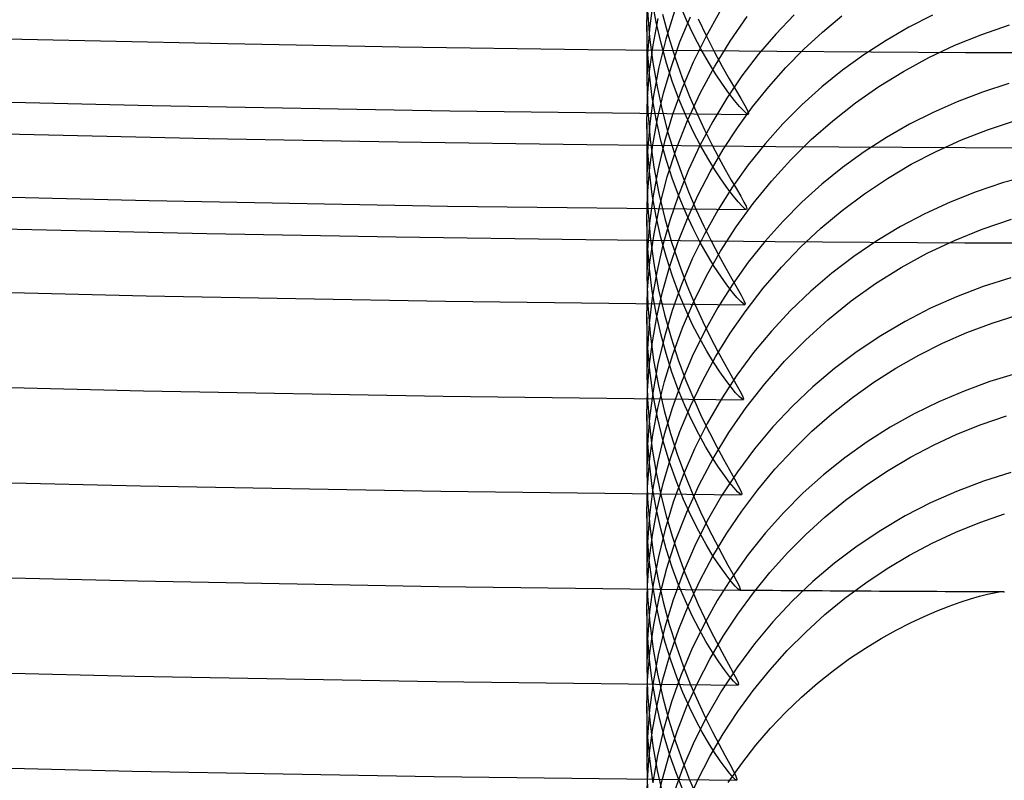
# Model space of a CAD drawing. Header units: millimetres. Extents: x -232 to 232, y -232 to 232.
# Tile 22 of 66: x -4.47 to -0.59, y -186.74 to -183.74. Entities that reach past the tile are written whole.
import ezdxf

# ---------------------------------------------------------------- set-up
doc = ezdxf.new("R2010")
doc.units = ezdxf.units.MM
doc.layers.add('HIDDEN', color=7, linetype='Continuous')
doc.layers.add('THICK', color=7, linetype='Continuous')

msp = doc.modelspace()

# ---------------------------------------------------------------- linework, layer by layer
at = {"layer": 'HIDDEN'}
for p, q in [((-1.9739, -183.6584), (-1.9887, -183.7692)), ((-1.9632, -183.7537), (-1.9786, -183.6664)), ((-2, -183.7669), (-1.9976, -183.6702)), ((-1.8435, -183.7457), (-1.8711, -183.6803)), ((-1.9972, -183.7098), (-1.9892, -183.8136)), ((-1.9757, -183.8444), (-1.9561, -183.7397)), ((-1.9385, -183.7228), (-1.9149, -183.8112)), ((-1.8909, -183.711), (-1.9251, -183.8206)), ((-1.8695, -183.8319), (-1.8286, -183.7327)), ((-1.7133, -183.715), (-1.7682, -183.8118)), ((-1.6719, -183.8286), (-1.6042, -183.7314)), ((-1.4194, -183.7254), (-1.4923, -183.8018)), ((-1.3079, -183.7933), (-1.2313, -183.7293)), ((-0.874, -183.7269), (-0.9669, -183.774)), ((-2, -183.7659), (-2, -183.9855)), ((-1.9974, -183.8646), (-2, -183.7669)), ((-1.9887, -183.7692), (-1.9973, -183.8791)), ((-1.9443, -183.837), (-1.9632, -183.7537)), ((-1.815, -183.8063), (-1.8435, -183.7457)), ((-0.9669, -183.774), (-1.0573, -183.8258)), ((-0.6798, -183.8022), (-0.5708, -183.7653)), ((-1.9892, -183.8136), (-1.9766, -183.9136)), ((-1.9251, -183.8206), (-1.9528, -183.9318)), ((-1.9149, -183.8112), (-1.8889, -183.8949)), ((-1.7682, -183.8118), (-1.8176, -183.9117)), ((-1.7863, -183.8618), (-1.815, -183.8063)), ((-1.4923, -183.8018), (-1.5611, -183.8822)), ((-1.3816, -183.8612), (-1.3079, -183.7933)), ((-0.7859, -183.845), (-0.6798, -183.8022)), ((-1.9895, -183.9485), (-1.9757, -183.8444)), ((-1.9226, -183.9159), (-1.9443, -183.837)), ((-1.9049, -183.9325), (-1.8695, -183.8319)), ((-1.7338, -183.9297), (-1.6719, -183.8286)), ((-1.4522, -183.933), (-1.3816, -183.8612)), ((-1.0573, -183.8258), (-1.1449, -183.8824)), ((-0.889, -183.8938), (-0.7859, -183.845)), ((-1.9973, -183.8791), (-2, -183.987)), ((-1.9902, -183.9591), (-1.9974, -183.8646)), ((-1.8889, -183.8949), (-1.8611, -183.9737)), ((-1.7577, -183.9122), (-1.7863, -183.8618)), ((-1.5611, -183.8822), (-1.6254, -183.9663)), ((-1.1449, -183.8824), (-1.2295, -183.9436)), ((-0.9889, -183.9481), (-0.889, -183.8938)), ((-1.9766, -183.9136), (-1.96, -184.0097)), ((-1.9528, -183.9318), (-1.974, -184.043)), ((-1.9346, -184.0339), (-1.9049, -183.9325)), ((-1.8986, -183.9903), (-1.9226, -183.9159)), ((-1.8176, -183.9117), (-1.8611, -184.014)), ((-1.7898, -184.0343), (-1.7338, -183.9297)), ((-1.7296, -183.9578), (-1.7577, -183.9122)), ((-1.5195, -184.0085), (-1.4522, -183.933)), ((-1.9974, -184.0507), (-1.9895, -183.9485)), ((-1.9786, -184.05), (-1.9902, -183.9591)), ((-1.8611, -183.9737), (-1.832, -184.0475)), ((-1.7025, -183.9984), (-1.7296, -183.9578)), ((-1.6254, -183.9663), (-1.6853, -184.0541)), ((-1.2295, -183.9436), (-1.311, -184.0095)), ((-1.0853, -184.0078), (-0.9889, -183.9481)), ((-2, -183.987), (-1.9966, -184.1039)), ((-1.96, -184.0097), (-1.9398, -184.1016)), ((-1.8611, -184.014), (-1.8988, -184.1183)), ((-1.8726, -184.06), (-1.8986, -183.9903)), ((-1.6772, -184.0336), (-1.7025, -183.9984)), ((-1.5833, -184.0876), (-1.5195, -184.0085)), ((-1.311, -184.0095), (-1.3891, -184.0798)), ((-1.1781, -184.0727), (-1.0853, -184.0078)), ((-0.5726, -183.9966), (-0.6765, -184.0298)), ((-2, -184.1509), (-1.9974, -184.0507)), ((-1.974, -184.043), (-1.9887, -184.1539)), ((-1.9632, -184.1372), (-1.9786, -184.05)), ((-1.9587, -184.1357), (-1.9346, -184.0339)), ((-1.8398, -184.1423), (-1.7898, -184.0343)), ((-1.832, -184.0475), (-1.8024, -184.1162)), ((-1.6853, -184.0541), (-1.7405, -184.1453)), ((-1.6544, -184.0632), (-1.6772, -184.0336)), ((-0.6765, -184.0298), (-0.7763, -184.0676)), ((-1.8454, -184.1251), (-1.8726, -184.06)), ((-1.6346, -184.0867), (-1.6544, -184.0632)), ((-1.6434, -184.1703), (-1.5833, -184.0876)), ((-1.6185, -184.104), (-1.6346, -184.0867)), ((-1.3891, -184.0798), (-1.4636, -184.1546)), ((-1.2671, -184.1426), (-1.1781, -184.0727)), ((-0.7763, -184.0676), (-0.872, -184.1098)), ((-1.9966, -184.1039), (-1.9872, -184.217)), ((-1.9398, -184.1016), (-1.9168, -184.1891)), ((-1.8988, -184.1183), (-1.9305, -184.2244)), ((-1.8173, -184.1853), (-1.8454, -184.1251)), ((-1.6069, -184.1145), (-1.6185, -184.104)), ((-1.6003, -184.1181), (-1.6069, -184.1145)), ((-0.872, -184.1098), (-0.9652, -184.1569)), ((-2, -184.1497), (-2, -184.3697)), ((-1.9974, -184.2486), (-2, -184.1509)), ((-1.9887, -184.1539), (-1.9973, -184.2637)), ((-1.9772, -184.2375), (-1.9587, -184.1357)), ((-1.9444, -184.2204), (-1.9632, -184.1372)), ((-1.8831, -184.2525), (-1.8398, -184.1423)), ((-1.7405, -184.1453), (-1.7908, -184.2399)), ((-1.6995, -184.2561), (-1.6434, -184.1703)), ((-1.4636, -184.1546), (-1.5342, -184.2336)), ((-1.3521, -184.2173), (-1.2671, -184.1426)), ((-0.9652, -184.1569), (-1.0559, -184.2088)), ((-0.6568, -184.1781), (-0.5512, -184.1437)), ((-1.9168, -184.1891), (-1.8913, -184.2719)), ((-1.7888, -184.2404), (-1.8173, -184.1853)), ((-1.0559, -184.2088), (-1.1438, -184.2654)), ((-0.7599, -184.2181), (-0.6568, -184.1781)), ((-1.9902, -184.3429), (-1.9974, -184.2486)), ((-1.9901, -184.3383), (-1.9772, -184.2375)), ((-1.9872, -184.217), (-1.9723, -184.3255)), ((-1.9305, -184.2244), (-1.9562, -184.3318)), ((-1.9227, -184.2992), (-1.9444, -184.2204)), ((-1.7908, -184.2399), (-1.8359, -184.3368)), ((-1.7604, -184.2908), (-1.7888, -184.2404)), ((-1.5342, -184.2336), (-1.6006, -184.3167)), ((-1.4329, -184.2968), (-1.3521, -184.2173)), ((-0.8602, -184.2637), (-0.7599, -184.2181)), ((-1.9973, -184.2637), (-2, -184.3713)), ((-1.9195, -184.364), (-1.8831, -184.2525)), ((-1.8913, -184.2719), (-1.8641, -184.35)), ((-1.751, -184.3444), (-1.6995, -184.2561)), ((-1.1438, -184.2654), (-1.2286, -184.3268)), ((-0.9576, -184.3145), (-0.8602, -184.2637)), ((-1.9723, -184.3255), (-1.9528, -184.4292)), ((-1.8987, -184.3735), (-1.9227, -184.2992)), ((-1.7326, -184.3362), (-1.7604, -184.2908)), ((-1.6006, -184.3167), (-1.6628, -184.4038)), ((-1.5093, -184.3807), (-1.4329, -184.2968)), ((-1.2286, -184.3268), (-1.3104, -184.3928)), ((-1.0519, -184.3704), (-0.9576, -184.3145)), ((-1.9976, -184.4376), (-1.9901, -184.3383)), ((-1.9786, -184.4336), (-1.9902, -184.3429)), ((-1.9562, -184.3318), (-1.9758, -184.4391)), ((-1.9491, -184.4763), (-1.9195, -184.364)), ((-1.8359, -184.3368), (-1.8754, -184.4356)), ((-1.8641, -184.35), (-1.8357, -184.4231)), ((-1.7981, -184.4351), (-1.751, -184.3444)), ((-1.706, -184.3763), (-1.7326, -184.3362)), ((-0.4816, -184.3562), (-0.5937, -184.3866)), ((-2, -184.3713), (-1.9967, -184.487)), ((-1.8728, -184.4431), (-1.8987, -184.3735)), ((-1.6628, -184.4038), (-1.7204, -184.4947)), ((-1.6813, -184.4109), (-1.706, -184.3763)), ((-1.5811, -184.4689), (-1.5093, -184.3807)), ((-1.3104, -184.3928), (-1.3887, -184.4633)), ((-1.1428, -184.4312), (-1.0519, -184.3704)), ((-0.5937, -184.3866), (-0.7016, -184.4225)), ((-2, -184.5349), (-1.9976, -184.4376)), ((-1.9758, -184.4391), (-1.9895, -184.5459)), ((-1.9633, -184.5206), (-1.9786, -184.4336)), ((-1.9528, -184.4292), (-1.9293, -184.5279)), ((-1.8754, -184.4356), (-1.9095, -184.5359)), ((-1.8456, -184.5079), (-1.8728, -184.4431)), ((-1.8405, -184.528), (-1.7981, -184.4351)), ((-1.8357, -184.4231), (-1.8067, -184.4911)), ((-1.6591, -184.4399), (-1.6813, -184.4109)), ((-1.6399, -184.4628), (-1.6591, -184.4399)), ((-1.2302, -184.4968), (-1.1428, -184.4312)), ((-0.7016, -184.4225), (-0.8051, -184.4635)), ((-1.9719, -184.5891), (-1.9491, -184.4763)), ((-1.648, -184.5611), (-1.5811, -184.4689)), ((-1.6245, -184.4795), (-1.6399, -184.4628)), ((-1.6134, -184.4896), (-1.6245, -184.4795)), ((-1.3887, -184.4633), (-1.4634, -184.5383)), ((-0.8051, -184.4635), (-0.9044, -184.5093)), ((-1.9967, -184.487), (-1.9874, -184.5989)), ((-1.9446, -184.6032), (-1.9633, -184.5206)), ((-1.8177, -184.5678), (-1.8456, -184.5079)), ((-1.7204, -184.4947), (-1.7732, -184.5894)), ((-1.607, -184.493), (-1.6134, -184.4896)), ((-1.314, -184.5669), (-1.2302, -184.4968)), ((-0.9044, -184.5093), (-1.0007, -184.5602)), ((-2, -184.5335), (-2, -184.7539)), ((-1.9975, -184.6316), (-2, -184.5349)), ((-1.9895, -184.5459), (-1.9975, -184.6516)), ((-1.9095, -184.5359), (-1.938, -184.6374)), ((-1.9293, -184.5279), (-1.9025, -184.6212)), ((-1.8782, -184.623), (-1.8405, -184.528)), ((-1.4634, -184.5383), (-1.5342, -184.6176)), ((-0.6781, -184.5701), (-0.5621, -184.5312)), ((-1.9878, -184.7008), (-1.9719, -184.5891)), ((-1.9874, -184.5989), (-1.9729, -184.7062)), ((-1.7732, -184.5894), (-1.8211, -184.6875)), ((-1.7894, -184.6227), (-1.8177, -184.5678)), ((-1.7094, -184.6564), (-1.648, -184.5611)), ((-1.394, -184.6415), (-1.314, -184.5669)), ((-1.0007, -184.5602), (-1.094, -184.6164)), ((-0.788, -184.6145), (-0.6781, -184.5701)), ((-1.9903, -184.725), (-1.9975, -184.6316)), ((-1.938, -184.6374), (-1.9611, -184.7397)), ((-1.9231, -184.6815), (-1.9446, -184.6032)), ((-1.911, -184.7198), (-1.8782, -184.623)), ((-1.9025, -184.6212), (-1.8734, -184.7088)), ((-1.7615, -184.6723), (-1.7894, -184.6227)), ((-1.5342, -184.6176), (-1.6008, -184.7009)), ((-1.094, -184.6164), (-1.1842, -184.6777)), ((-0.8948, -184.6652), (-0.788, -184.6145)), ((-1.9975, -184.6516), (-2, -184.7553)), ((-1.7652, -184.7547), (-1.7094, -184.6564)), ((-1.7343, -184.7168), (-1.7615, -184.6723)), ((-1.47, -184.7204), (-1.394, -184.6415)), ((-0.9983, -184.722), (-0.8948, -184.6652)), ((-1.997, -184.8108), (-1.9878, -184.7008)), ((-1.9729, -184.7062), (-1.9538, -184.8088)), ((-1.8994, -184.7551), (-1.9231, -184.6815)), ((-1.8734, -184.7088), (-1.8426, -184.7905)), ((-1.8211, -184.6875), (-1.8635, -184.7881)), ((-1.6008, -184.7009), (-1.663, -184.7881)), ((-1.1842, -184.6777), (-1.271, -184.744)), ((-1.979, -184.8151), (-1.9903, -184.725)), ((-1.9611, -184.7397), (-1.9786, -184.8415)), ((-1.9387, -184.8177), (-1.911, -184.7198)), ((-1.7084, -184.7559), (-1.7343, -184.7168)), ((-1.5418, -184.8034), (-1.47, -184.7204)), ((-1.271, -184.744), (-1.3541, -184.8152)), ((-1.0982, -184.7847), (-0.9983, -184.722)), ((-2, -184.7553), (-1.9968, -184.8697)), ((-1.8635, -184.7881), (-1.9002, -184.8907)), ((-1.8739, -184.8241), (-1.8994, -184.7551)), ((-1.8426, -184.7905), (-1.811, -184.8661)), ((-1.8154, -184.8555), (-1.7652, -184.7547)), ((-1.663, -184.7881), (-1.7206, -184.8792)), ((-1.6845, -184.7895), (-1.7084, -184.7559)), ((-1.6632, -184.8173), (-1.6845, -184.7895)), ((-1.1943, -184.8531), (-1.0982, -184.7847)), ((-0.5654, -184.7621), (-0.6738, -184.7964)), ((-2, -184.9184), (-1.997, -184.8108)), ((-1.9639, -184.9012), (-1.979, -184.8151)), ((-1.9612, -184.9158), (-1.9387, -184.8177)), ((-1.9538, -184.8088), (-1.9308, -184.9063)), ((-1.8471, -184.8882), (-1.8739, -184.8241)), ((-1.6449, -184.8393), (-1.6632, -184.8173)), ((-1.6092, -184.8904), (-1.5418, -184.8034)), ((-1.3541, -184.8152), (-1.4334, -184.8912)), ((-0.6738, -184.7964), (-0.7794, -184.8365)), ((-1.9968, -184.8697), (-1.9877, -184.9804)), ((-1.9786, -184.8415), (-1.9907, -184.9424)), ((-1.8598, -184.9588), (-1.8154, -184.8555)), ((-1.6303, -184.8551), (-1.6449, -184.8393)), ((-1.6198, -184.8647), (-1.6303, -184.8551)), ((-1.6137, -184.868), (-1.6198, -184.8647)), ((-1.2863, -184.9271), (-1.1943, -184.8531)), ((-0.7794, -184.8365), (-0.8822, -184.8823)), ((-1.9456, -184.983), (-1.9639, -184.9012)), ((-1.9002, -184.8907), (-1.9312, -184.9952)), ((-1.9308, -184.9063), (-1.9047, -184.9986)), ((-1.8196, -184.9474), (-1.8471, -184.8882)), ((-1.7206, -184.8792), (-1.7735, -184.9739)), ((-1.6717, -184.9806), (-1.6092, -184.8904)), ((-1.4334, -184.8912), (-1.5086, -184.9719)), ((-0.8822, -184.8823), (-0.9819, -184.9336)), ((-0.6388, -184.9403), (-0.5366, -184.908)), ((-2, -184.9174), (-2, -185.1381)), ((-1.997, -185.0248), (-2, -184.9184)), ((-1.9907, -184.9424), (-1.9978, -185.0421)), ((-1.9785, -185.0138), (-1.9612, -184.9158)), ((-1.7918, -185.0016), (-1.8196, -184.9474)), ((-1.374, -185.0063), (-1.2863, -184.9271)), ((-0.9819, -184.9336), (-1.0782, -184.9902)), ((-0.7383, -184.9777), (-0.6388, -184.9403)), ((-1.9877, -184.9804), (-1.9735, -185.0865)), ((-1.9245, -185.0605), (-1.9456, -184.983)), ((-1.8982, -185.0641), (-1.8598, -184.9588)), ((-1.7735, -184.9739), (-1.8214, -185.0721)), ((-1.7291, -185.0737), (-1.6717, -184.9806)), ((-1.5086, -184.9719), (-1.5793, -185.057)), ((-0.8348, -185.0199), (-0.7383, -184.9777)), ((-1.9884, -185.1273), (-1.997, -185.0248)), ((-1.9906, -185.1113), (-1.9785, -185.0138)), ((-1.9312, -184.9952), (-1.9565, -185.1012)), ((-1.9047, -184.9986), (-1.8762, -185.0853)), ((-1.7643, -185.0507), (-1.7918, -185.0016)), ((-1.4571, -185.0906), (-1.374, -185.0063)), ((-1.0782, -184.9902), (-1.1711, -185.0522)), ((-0.9282, -185.0669), (-0.8348, -185.0199)), ((-1.9978, -185.0421), (-2, -185.1396)), ((-1.9304, -185.1702), (-1.8982, -185.0641)), ((-1.9012, -185.1335), (-1.9245, -185.0605)), ((-1.7376, -185.0946), (-1.7643, -185.0507)), ((-1.5793, -185.057), (-1.6452, -185.1461)), ((-1.1711, -185.0522), (-1.2602, -185.1192)), ((-1.9565, -185.1012), (-1.9759, -185.2076)), ((-1.9735, -185.0865), (-1.9548, -185.188)), ((-1.8762, -185.0853), (-1.8461, -185.1662)), ((-1.8214, -185.0721), (-1.8638, -185.1729)), ((-1.7813, -185.1694), (-1.7291, -185.0737)), ((-1.7124, -185.1331), (-1.7376, -185.0946)), ((-1.5354, -185.1798), (-1.4571, -185.0906)), ((-1.0184, -185.1182), (-0.9282, -185.0669)), ((-2, -185.1396), (-1.9974, -185.2422)), ((-1.9977, -185.2074), (-1.9906, -185.1113)), ((-1.9748, -185.2254), (-1.9884, -185.1273)), ((-1.8761, -185.2019), (-1.9012, -185.1335)), ((-1.6891, -185.1661), (-1.7124, -185.1331)), ((-1.2602, -185.1192), (-1.3454, -185.1912)), ((-1.1055, -185.1738), (-1.0184, -185.1182)), ((-0.543, -185.1396), (-0.6476, -185.1713)), ((-1.9563, -185.2761), (-1.9304, -185.1702)), ((-1.8638, -185.1729), (-1.9005, -185.2757)), ((-1.8461, -185.1662), (-1.8152, -185.2411)), ((-1.8281, -185.2675), (-1.7813, -185.1694)), ((-1.6452, -185.1461), (-1.7062, -185.2393)), ((-1.6683, -185.1934), (-1.6891, -185.1661)), ((-1.6087, -185.2737), (-1.5354, -185.1798)), ((-1.1897, -185.2339), (-1.1055, -185.1738)), ((-0.6476, -185.1713), (-0.7499, -185.2084)), ((-2, -185.3017), (-1.9977, -185.2074)), ((-1.9759, -185.2076), (-1.9895, -185.3137)), ((-1.9548, -185.188), (-1.9324, -185.2845)), ((-1.8498, -185.2655), (-1.8761, -185.2019)), ((-1.6506, -185.2149), (-1.6683, -185.1934)), ((-1.6364, -185.2304), (-1.6506, -185.2149)), ((-1.3454, -185.1912), (-1.4266, -185.2682)), ((-0.7499, -185.2084), (-0.8497, -185.2508)), ((-1.9974, -185.2422), (-1.9901, -185.3417)), ((-1.9569, -185.3184), (-1.9748, -185.2254)), ((-1.7062, -185.2393), (-1.762, -185.3363)), ((-1.6262, -185.2397), (-1.6364, -185.2304)), ((-1.6203, -185.2429), (-1.6262, -185.2397)), ((-1.271, -185.2984), (-1.1897, -185.2339)), ((-0.8497, -185.2508), (-0.9466, -185.2984)), ((-1.976, -185.3815), (-1.9563, -185.2761)), ((-1.9324, -185.2845), (-1.9069, -185.3758)), ((-1.9005, -185.2757), (-1.9314, -185.3801)), ((-1.8695, -185.3678), (-1.8281, -185.2675)), ((-1.8228, -185.3243), (-1.8498, -185.2655)), ((-1.6765, -185.372), (-1.6087, -185.2737)), ((-1.4266, -185.2682), (-1.5034, -185.3499)), ((-2, -185.3012), (-2, -185.5223)), ((-1.9975, -185.3989), (-2, -185.3017)), ((-1.9895, -185.3137), (-1.9974, -185.4193)), ((-1.9353, -185.4062), (-1.9569, -185.3184)), ((-1.7954, -185.3781), (-1.8228, -185.3243)), ((-1.762, -185.3363), (-1.8125, -185.4369)), ((-1.3492, -185.3671), (-1.271, -185.2984)), ((-0.9466, -185.2984), (-1.0407, -185.3511)), ((-0.6825, -185.3402), (-0.5825, -185.306)), ((-1.9901, -185.3417), (-1.9786, -185.4375)), ((-1.9054, -185.4699), (-1.8695, -185.3678)), ((-1.7384, -185.4739), (-1.6765, -185.372)), ((-1.5034, -185.3499), (-1.5757, -185.4363)), ((-1.4239, -185.4399), (-1.3492, -185.3671)), ((-1.0407, -185.3511), (-1.1316, -185.4088)), ((-0.7778, -185.3785), (-0.6825, -185.3402)), ((-1.9903, -185.4928), (-1.9975, -185.3989)), ((-1.9896, -185.4857), (-1.976, -185.3815)), ((-1.9314, -185.3801), (-1.9567, -185.4861)), ((-1.9107, -185.4886), (-1.9353, -185.4062)), ((-1.9069, -185.3758), (-1.8791, -185.4616)), ((-1.7684, -185.4269), (-1.7954, -185.3781)), ((-1.1316, -185.4088), (-1.2192, -185.4712)), ((-0.8708, -185.4215), (-0.7778, -185.3785)), ((-1.9974, -185.4193), (-2, -185.5231)), ((-1.9786, -185.4375), (-1.9634, -185.5294)), ((-1.8125, -185.4369), (-1.8573, -185.5406)), ((-1.7422, -185.4705), (-1.7684, -185.4269)), ((-1.5757, -185.4363), (-1.6432, -185.5271)), ((-1.4952, -185.5168), (-1.4239, -185.4399)), ((-0.9614, -185.4693), (-0.8708, -185.4215)), ((-1.9975, -185.5875), (-1.9896, -185.4857)), ((-1.9567, -185.4861), (-1.976, -185.5924)), ((-1.9353, -185.5723), (-1.9054, -185.4699)), ((-1.8838, -185.5654), (-1.9107, -185.4886)), ((-1.8791, -185.4616), (-1.8497, -185.5418)), ((-1.7939, -185.5786), (-1.7384, -185.4739)), ((-1.7173, -185.5088), (-1.7422, -185.4705)), ((-1.2192, -185.4712), (-1.3033, -185.5384)), ((-1.0495, -185.5215), (-0.9614, -185.4693)), ((-2, -185.5231), (-1.997, -185.6339)), ((-1.9789, -185.5831), (-1.9903, -185.4928)), ((-1.9634, -185.5294), (-1.945, -185.6172)), ((-1.6944, -185.5416), (-1.7173, -185.5088)), ((-1.6432, -185.5271), (-1.7054, -185.622)), ((-1.5627, -185.5976), (-1.4952, -185.5168)), ((-1.1349, -185.5782), (-1.0495, -185.5215)), ((-0.565, -185.5295), (-0.6733, -185.5638)), ((-1.8573, -185.5406), (-1.896, -185.6462)), ((-1.8552, -185.6365), (-1.8838, -185.5654)), ((-1.8497, -185.5418), (-1.8194, -185.6161)), ((-1.674, -185.5687), (-1.6944, -185.5416)), ((-1.6566, -185.59), (-1.674, -185.5687)), ((-1.3033, -185.5384), (-1.3836, -185.6102)), ((-0.6733, -185.5638), (-0.7789, -185.6039)), ((-2, -185.6868), (-1.9975, -185.5875)), ((-1.976, -185.5924), (-1.9895, -185.6984)), ((-1.9637, -185.6697), (-1.9789, -185.5831)), ((-1.9593, -185.6745), (-1.9353, -185.5723)), ((-1.843, -185.6859), (-1.7939, -185.5786)), ((-1.6427, -185.6054), (-1.6566, -185.59)), ((-1.6327, -185.6147), (-1.6427, -185.6054)), ((-1.626, -185.6818), (-1.5627, -185.5976)), ((-1.2173, -185.6392), (-1.1349, -185.5782)), ((-0.7789, -185.6039), (-0.8817, -185.6496)), ((-1.997, -185.6339), (-1.9885, -185.7416)), ((-1.945, -185.6172), (-1.924, -185.7009)), ((-1.896, -185.6462), (-1.9285, -185.7534)), ((-1.8256, -185.7017), (-1.8552, -185.6365)), ((-1.7054, -185.622), (-1.7619, -185.7201)), ((-1.6268, -185.6179), (-1.6327, -185.6147)), ((-1.3836, -185.6102), (-1.4601, -185.6866)), ((-1.2968, -185.7044), (-1.2173, -185.6392)), ((-2, -185.685), (-2, -185.9065)), ((-1.9776, -185.7762), (-1.9593, -185.6745)), ((-1.9451, -185.7522), (-1.9637, -185.6697)), ((-1.685, -185.7693), (-1.626, -185.6818)), ((-0.8817, -185.6496), (-0.9814, -185.701)), ((-1.9975, -185.7818), (-2, -185.6868)), ((-1.9895, -185.6984), (-1.9975, -185.8038)), ((-1.924, -185.7009), (-1.9008, -185.7802)), ((-1.8856, -185.7954), (-1.843, -185.6859)), ((-1.7958, -185.7608), (-1.8256, -185.7017)), ((-1.7619, -185.7201), (-1.8126, -185.8212)), ((-1.4601, -185.6866), (-1.5325, -185.7674)), ((-1.3729, -185.7736), (-1.2968, -185.7044)), ((-0.9814, -185.701), (-1.0779, -185.7577)), ((-0.6881, -185.7265), (-0.5903, -185.6927)), ((-1.9885, -185.7416), (-1.9751, -185.8452)), ((-1.9285, -185.7534), (-1.9549, -185.8619)), ((-1.9238, -185.8302), (-1.9451, -185.7522)), ((-1.7663, -185.8137), (-1.7958, -185.7608)), ((-1.0779, -185.7577), (-1.1709, -185.8198)), ((-0.7826, -185.7648), (-0.6881, -185.7265)), ((-1.9907, -185.8732), (-1.9975, -185.7818)), ((-1.9904, -185.8766), (-1.9776, -185.7762)), ((-1.9216, -185.9069), (-1.8856, -185.7954)), ((-1.9008, -185.7802), (-1.876, -185.8551)), ((-1.7395, -185.86), (-1.685, -185.7693)), ((-1.5325, -185.7674), (-1.6006, -185.8525)), ((-1.4457, -185.8467), (-1.3729, -185.7736)), ((-0.8749, -185.8078), (-0.7826, -185.7648)), ((-1.9975, -185.8038), (-2, -185.9074)), ((-1.9002, -185.9035), (-1.9238, -185.8302)), ((-1.8126, -185.8212), (-1.8575, -185.925)), ((-1.7381, -185.8601), (-1.7663, -185.8137)), ((-1.1709, -185.8198), (-1.2602, -185.887)), ((-0.9649, -185.8554), (-0.8749, -185.8078)), ((-1.9977, -185.9747), (-1.9904, -185.8766)), ((-1.9798, -185.9608), (-1.9907, -185.8732)), ((-1.9751, -185.8452), (-1.9573, -185.9444)), ((-1.9549, -185.8619), (-1.9751, -185.9709)), ((-1.876, -185.8551), (-1.85, -185.9255)), ((-1.7894, -185.9536), (-1.7395, -185.86)), ((-1.7118, -185.8999), (-1.7381, -185.8601)), ((-1.6006, -185.8525), (-1.6642, -185.9418)), ((-1.5148, -185.9236), (-1.4457, -185.8467)), ((-1.0524, -185.9076), (-0.9649, -185.8554)), ((-2, -185.9074), (-1.9971, -186.0168)), ((-1.9507, -186.0189), (-1.9216, -185.9069)), ((-1.8748, -185.9721), (-1.9002, -185.9035)), ((-1.6881, -185.9329), (-1.7118, -185.8999)), ((-1.2602, -185.887), (-1.3456, -185.9592)), ((-1.1373, -185.9641), (-1.0524, -185.9076)), ((-1.9573, -185.9444), (-1.936, -186.0389)), ((-1.8575, -185.925), (-1.8964, -186.0314)), ((-1.85, -185.9255), (-1.8235, -185.991)), ((-1.8343, -186.0497), (-1.7894, -185.9536)), ((-1.6642, -185.9418), (-1.7227, -186.0347)), ((-1.6679, -185.9588), (-1.6881, -185.9329)), ((-1.5802, -186.0041), (-1.5148, -185.9236)), ((-2, -186.0705), (-1.9977, -185.9747)), ((-1.9751, -185.9709), (-1.9892, -186.0792)), ((-1.9654, -186.0445), (-1.9798, -185.9608)), ((-1.8483, -186.0357), (-1.8748, -185.9721)), ((-1.6516, -185.9776), (-1.6679, -185.9588)), ((-1.6399, -185.989), (-1.6516, -185.9776)), ((-1.6333, -185.9928), (-1.6399, -185.989)), ((-1.3456, -185.9592), (-1.4268, -186.0363)), ((-1.2192, -186.0248), (-1.1373, -185.9641)), ((-1.9971, -186.0168), (-1.9888, -186.1232)), ((-1.9728, -186.1302), (-1.9507, -186.0189)), ((-1.8964, -186.0314), (-1.9291, -186.1397)), ((-1.7227, -186.0347), (-1.7759, -186.1306)), ((-1.6416, -186.0881), (-1.5802, -186.0041)), ((-1.2982, -186.0898), (-1.2192, -186.0248)), ((-0.7651, -186.0413), (-0.7249, -186.0282)), ((-0.7249, -186.0282), (-0.6887, -186.0176)), ((-0.6887, -186.0176), (-0.6572, -186.0095)), ((-0.6572, -186.0095), (-0.6311, -186.0037)), ((-0.6311, -186.0037), (-0.611, -186.0002)), ((-0.611, -186.0002), (-0.5975, -185.999)), ((-0.5975, -185.999), (-0.5956, -185.9991)), ((-0.5956, -185.9991), (-0.594, -185.9993)), ((-0.594, -185.9993), (-0.5928, -185.9995)), ((-0.5928, -185.9995), (-0.5919, -185.9999)), ((-0.5919, -185.9999), (-0.5913, -186.0004)), ((-0.5913, -186.0004), (-0.5911, -186.001)), ((-2, -186.0689), (-2, -186.2907)), ((-1.9976, -186.1646), (-2, -186.0705)), ((-1.948, -186.124), (-1.9654, -186.0445)), ((-1.936, -186.0389), (-1.9117, -186.1286)), ((-1.8739, -186.1473), (-1.8343, -186.0497)), ((-1.8212, -186.0942), (-1.8483, -186.0357)), ((-1.4268, -186.0363), (-1.5037, -186.1181)), ((-0.856, -186.0754), (-0.8088, -186.0569)), ((-0.8088, -186.0569), (-0.7651, -186.0413)), ((-1.9892, -186.0792), (-1.9974, -186.1866)), ((-1.794, -186.1474), (-1.8212, -186.0942)), ((-1.6989, -186.1754), (-1.6416, -186.0881)), ((-1.374, -186.1587), (-1.2982, -186.0898)), ((-0.961, -186.1225), (-0.9069, -186.0972)), ((-0.9069, -186.0972), (-0.856, -186.0754)), ((-1.9888, -186.1232), (-1.9757, -186.2256)), ((-1.9883, -186.2406), (-1.9728, -186.1302)), ((-1.9291, -186.1397), (-1.9554, -186.2485)), ((-1.9281, -186.1991), (-1.948, -186.124)), ((-1.9117, -186.1286), (-1.8851, -186.2131)), ((-1.908, -186.246), (-1.8739, -186.1473)), ((-1.7759, -186.1306), (-1.8236, -186.2292)), ((-1.7672, -186.1954), (-1.794, -186.1474)), ((-1.5037, -186.1181), (-1.5759, -186.2044)), ((-1.0771, -186.1846), (-1.0179, -186.1516)), ((-1.0179, -186.1516), (-0.961, -186.1225)), ((-1.9974, -186.1866), (-2, -186.292)), ((-1.9908, -186.2551), (-1.9976, -186.1646)), ((-1.7514, -186.2652), (-1.6989, -186.1754)), ((-1.4464, -186.2316), (-1.374, -186.1587)), ((-1.1382, -186.2218), (-1.0771, -186.1846)), ((-1.9757, -186.2256), (-1.9584, -186.3237)), ((-1.9061, -186.2698), (-1.9281, -186.1991)), ((-1.8851, -186.2131), (-1.8568, -186.2923)), ((-1.8236, -186.2292), (-1.8658, -186.3303)), ((-1.7411, -186.2383), (-1.7672, -186.1954)), ((-1.5759, -186.2044), (-1.6433, -186.2953)), ((-1.2007, -186.2634), (-1.1382, -186.2218)), ((-1.9972, -186.3487), (-1.9883, -186.2406)), ((-1.9802, -186.3419), (-1.9908, -186.2551)), ((-1.9554, -186.2485), (-1.9755, -186.3573)), ((-1.9368, -186.3458), (-1.908, -186.246)), ((-1.7991, -186.3572), (-1.7514, -186.2652)), ((-1.7165, -186.2759), (-1.7411, -186.2383)), ((-1.5153, -186.3082), (-1.4464, -186.2316)), ((-1.2641, -186.3096), (-1.2007, -186.2634)), ((-2, -186.292), (-1.9971, -186.4006)), ((-1.8825, -186.3359), (-1.9061, -186.2698)), ((-1.8568, -186.2923), (-1.8275, -186.366)), ((-1.6939, -186.3077), (-1.7165, -186.2759)), ((-1.6433, -186.2953), (-1.7057, -186.3904)), ((-1.9661, -186.4248), (-1.9802, -186.3419)), ((-1.9584, -186.3237), (-1.9375, -186.4172)), ((-1.8658, -186.3303), (-1.9024, -186.4337)), ((-1.8578, -186.3973), (-1.8825, -186.3359)), ((-1.6742, -186.3333), (-1.6939, -186.3077)), ((-1.6581, -186.3522), (-1.6742, -186.3333)), ((-1.5805, -186.3886), (-1.5153, -186.3082)), ((-1.3279, -186.3605), (-1.2641, -186.3096)), ((-2, -186.4539), (-1.9972, -186.3487)), ((-1.9755, -186.3573), (-1.9894, -186.4655)), ((-1.9601, -186.4462), (-1.9368, -186.3458)), ((-1.8419, -186.4512), (-1.7991, -186.3572)), ((-1.6463, -186.3638), (-1.6581, -186.3522)), ((-1.6397, -186.3678), (-1.6463, -186.3638)), ((-1.3908, -186.4155), (-1.3279, -186.3605)), ((-1.9971, -186.4006), (-1.9889, -186.506)), ((-1.9375, -186.4172), (-1.9138, -186.506)), ((-1.8325, -186.4541), (-1.8578, -186.3973)), ((-1.7057, -186.3904), (-1.7624, -186.489)), ((-1.6418, -186.4724), (-1.5805, -186.3886)), ((-1.4523, -186.4745), (-1.3908, -186.4155)), ((-2, -186.4527), (-2, -186.6749)), ((-1.9971, -186.5583), (-2, -186.4539)), ((-1.9779, -186.546), (-1.9601, -186.4462)), ((-1.949, -186.5036), (-1.9661, -186.4248)), ((-1.9024, -186.4337), (-1.9332, -186.539)), ((-1.8797, -186.5469), (-1.8419, -186.4512)), ((-1.807, -186.506), (-1.8325, -186.4541)), ((-1.9894, -186.4655), (-1.9975, -186.5721)), ((-1.7624, -186.489), (-1.8132, -186.5903)), ((-1.6989, -186.5595), (-1.6418, -186.4724)), ((-1.5123, -186.5376), (-1.4523, -186.4745)), ((-1.9889, -186.506), (-1.976, -186.6075)), ((-1.9332, -186.539), (-1.9579, -186.6446)), ((-1.9295, -186.578), (-1.949, -186.5036)), ((-1.9138, -186.506), (-1.8878, -186.5896)), ((-1.7817, -186.5532), (-1.807, -186.506)), ((-1.5704, -186.6049), (-1.5123, -186.5376)), ((-1.9975, -186.5721), (-2, -186.6765)), ((-1.9888, -186.6582), (-1.9971, -186.5583)), ((-1.9904, -186.6447), (-1.9779, -186.546)), ((-1.9079, -186.6481), (-1.9295, -186.578)), ((-1.9124, -186.6441), (-1.8797, -186.5469)), ((-1.757, -186.5957), (-1.7817, -186.5532)), ((-1.7513, -186.649), (-1.6989, -186.5595)), ((-1.976, -186.6075), (-1.9591, -186.7045)), ((-1.8878, -186.5896), (-1.8601, -186.668)), ((-1.8132, -186.5903), (-1.858, -186.6943)), ((-1.7335, -186.6334), (-1.757, -186.5957)), ((-1.6262, -186.6762), (-1.5704, -186.6049)), ((-1.9977, -186.7421), (-1.9904, -186.6447)), ((-1.9579, -186.6446), (-1.9768, -186.7501)), ((-1.94, -186.7422), (-1.9124, -186.6441)), ((-1.8847, -186.7136), (-1.9079, -186.6481)), ((-1.7988, -186.7407), (-1.7513, -186.649)), ((-1.7116, -186.6659), (-1.7335, -186.6334)), ((-2, -186.6765), (-1.9971, -186.7846)), ((-1.9759, -186.7535), (-1.9888, -186.6582)), ((-1.858, -186.6943), (-1.8967, -186.8005)), ((-1.8601, -186.668), (-1.8315, -186.741)), ((-1.6919, -186.693), (-1.7116, -186.6659)), ((-1.675, -186.7145), (-1.6919, -186.693)), ((-1.6794, -186.7516), (-1.6262, -186.6762)), ((-1.9591, -186.7045), (-1.9387, -186.7968)), ((-1.8605, -186.7746), (-1.8847, -186.7136)), ((-1.6614, -186.7301), (-1.675, -186.7145)), ((-1.6516, -186.7396), (-1.6614, -186.7301)), ((-2, -186.8372), (-1.9977, -186.7421)), ((-1.9622, -186.8401), (-1.94, -186.7422)), ((-1.8416, -186.8345), (-1.7988, -186.7407)), ((-1.646, -186.7428), (-1.6516, -186.7396))]:
    msp.add_line(p, q, dxfattribs=at)
for radius, start, end in [(184.625, 179.99998, 0), (184.25, 179.99998, 0), (183.875, 179.99998, 0), (186, 269.496904, 269.815927)]:
    msp.add_arc((0, 0), radius, start, end, dxfattribs=at)
at = {"layer": 'THICK'}
for p, q in [((-1.798, -183.7412), (-1.7654, -183.8099)), ((-1.7654, -183.8099), (-1.7335, -183.8724)), ((-1.7335, -183.8724), (-1.7032, -183.9283)), ((-1.7032, -183.9283), (-1.6753, -183.9776)), ((-1.6753, -183.9776), (-1.6506, -184.0198)), ((-1.6506, -184.0198), (-1.63, -184.0548)), ((-1.63, -184.0548), (-1.6142, -184.0823)), ((-1.6142, -184.0823), (-1.6037, -184.1021)), ((-1.8024, -184.1162), (-1.7731, -184.1789)), ((-1.6037, -184.1021), (-1.599, -184.1141)), ((-1.599, -184.1141), (-1.6003, -184.1181)), ((-1.7731, -184.1789), (-1.7443, -184.2365)), ((-1.7443, -184.2365), (-1.7167, -184.2888)), ((-1.7167, -184.2888), (-1.6909, -184.3355)), ((-1.6909, -184.3355), (-1.6674, -184.3765)), ((-1.6674, -184.3765), (-1.6469, -184.4117)), ((-1.6469, -184.4117), (-1.63, -184.4408)), ((-1.63, -184.4408), (-1.6173, -184.4636)), ((-1.6173, -184.4636), (-1.6091, -184.4799)), ((-1.6091, -184.4799), (-1.6056, -184.4897)), ((-1.8067, -184.4911), (-1.7759, -184.5579)), ((-1.6056, -184.4897), (-1.607, -184.493)), ((-1.7759, -184.5579), (-1.7456, -184.6188)), ((-1.7456, -184.6188), (-1.7164, -184.6741)), ((-1.7164, -184.6741), (-1.6892, -184.7234)), ((-1.6892, -184.7234), (-1.6649, -184.7663)), ((-1.6649, -184.7663), (-1.6442, -184.8022)), ((-1.6442, -184.8022), (-1.628, -184.8308)), ((-1.628, -184.8308), (-1.6173, -184.8515)), ((-1.811, -184.8661), (-1.7796, -184.9348)), ((-1.6173, -184.8515), (-1.6125, -184.8638)), ((-1.6125, -184.8638), (-1.6137, -184.868)), ((-1.7796, -184.9348), (-1.7489, -184.9971)), ((-1.7489, -184.9971), (-1.7198, -185.053)), ((-1.7198, -185.053), (-1.693, -185.1021)), ((-1.693, -185.1021), (-1.6692, -185.1444)), ((-1.6692, -185.1444), (-1.6492, -185.1794)), ((-1.6492, -185.1794), (-1.6338, -185.2071)), ((-1.6338, -185.2071), (-1.6236, -185.227)), ((-1.8152, -185.2411), (-1.7841, -185.31)), ((-1.6236, -185.227), (-1.6191, -185.2389)), ((-1.6191, -185.2389), (-1.6203, -185.2429)), ((-1.7841, -185.31), (-1.7538, -185.3724)), ((-1.7538, -185.3724), (-1.7249, -185.4283)), ((-1.7249, -185.4283), (-1.6984, -185.4774)), ((-1.6984, -185.4774), (-1.675, -185.5196)), ((-1.675, -185.5196), (-1.6553, -185.5546)), ((-1.6553, -185.5546), (-1.6401, -185.5821)), ((-1.6401, -185.5821), (-1.6301, -185.602)), ((-1.6301, -185.602), (-1.6256, -185.6139)), ((-1.8194, -185.6161), (-1.7886, -185.685)), ((-1.6256, -185.6139), (-1.6268, -185.6179)), ((-1.7886, -185.685), (-1.7586, -185.7476)), ((-1.7586, -185.7476), (-1.7301, -185.8035)), ((-1.7301, -185.8035), (-1.7039, -185.8526)), ((-1.7039, -185.8526), (-1.6807, -185.8947)), ((-1.6807, -185.8947), (-1.6613, -185.9296)), ((-1.6613, -185.9296), (-1.6463, -185.9572)), ((-1.6463, -185.9572), (-1.6365, -185.977)), ((-1.8235, -185.991), (-1.798, -186.0493)), ((-1.6365, -185.977), (-1.6321, -185.9889)), ((-1.6321, -185.9889), (-1.6333, -185.9928)), ((-1.798, -186.0493), (-1.7729, -186.1031)), ((-1.7729, -186.1031), (-1.7487, -186.1522)), ((-1.7487, -186.1522), (-1.7258, -186.1966)), ((-1.7258, -186.1966), (-1.7048, -186.2361)), ((-1.7048, -186.2361), (-1.686, -186.2707)), ((-1.686, -186.2707), (-1.6699, -186.3001)), ((-1.6699, -186.3001), (-1.6567, -186.3243)), ((-1.6567, -186.3243), (-1.6469, -186.3433)), ((-1.6469, -186.3433), (-1.6407, -186.357)), ((-1.8275, -186.366), (-1.7979, -186.4343)), ((-1.6407, -186.357), (-1.6383, -186.3651)), ((-1.6383, -186.3651), (-1.6397, -186.3678)), ((-1.7979, -186.4343), (-1.7688, -186.4964)), ((-1.7688, -186.4964), (-1.7411, -186.5522)), ((-1.7411, -186.5522), (-1.7155, -186.6013)), ((-1.7155, -186.6013), (-1.6928, -186.6436)), ((-1.6928, -186.6436), (-1.6737, -186.6788)), ((-1.6737, -186.6788), (-1.6591, -186.7065)), ((-1.6591, -186.7065), (-1.6492, -186.7265)), ((-1.6492, -186.7265), (-1.6448, -186.7387)), ((-1.8315, -186.741), (-1.8022, -186.8093)), ((-1.6448, -186.7387), (-1.646, -186.7428))]:
    msp.add_line(p, q, dxfattribs=at)
for radius, start, end in [(185.625, 180.502178, 269.497879), (185.25, 180.501146, 269.498853), (184.875, 180.500115, 269.499884), (184.5, 180.499084, 269.500915), (184.125, 180.497995, 269.502004), (187.875, 180.507563, 269.492435), (187.5, 180.506761, 269.493238), (187.125, 180.505902, 269.494097), (186.75, 180.504985, 269.495014), (186.375, 180.504068, 269.49593), (186, 180.503152, 269.496904), (188.625, 180.509225, 269.490774), (188.25, 180.508423, 269.491576), (190, 180.602273, 269.397725)]:
    msp.add_arc((0, 0), radius, start, end, dxfattribs=at)

doc.saveas('drawing.dxf')
